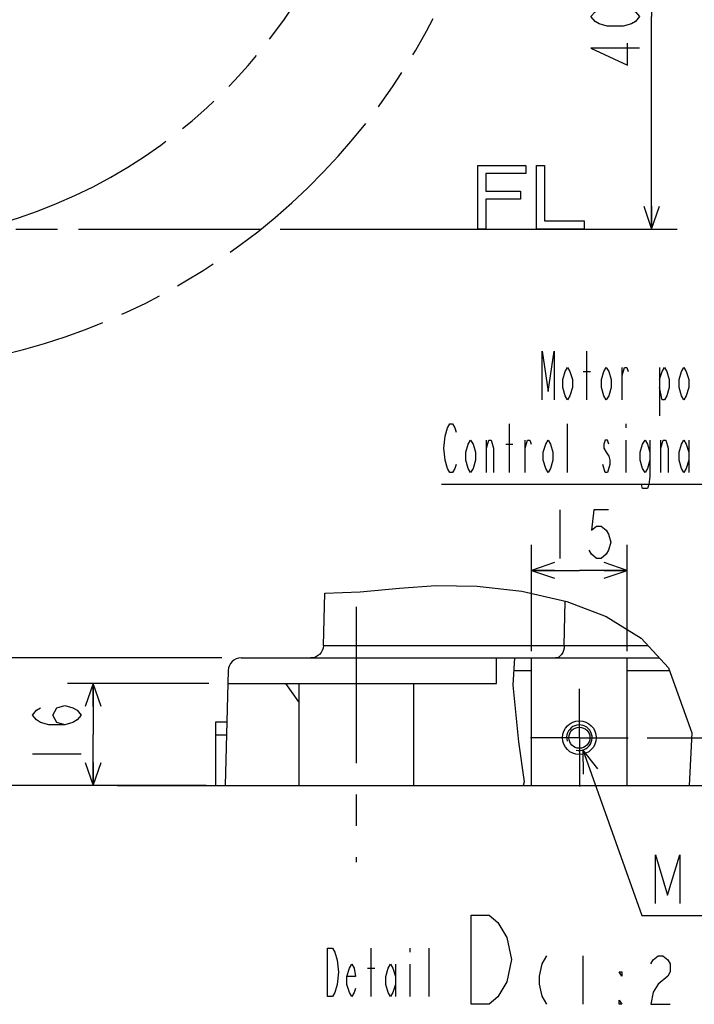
# Model space of a CAD drawing. Header units: millimetres. Extents: x 0 to 770, y -15 to 420.
# Tile 68 of 116: x 417 to 470, y 197 to 275. Entities that reach past the tile are written whole.
import ezdxf

# ---------------------------------------------------------------- set-up
doc = ezdxf.new("R2010")
doc.units = ezdxf.units.MM
doc.header["$LTSCALE"] = 32.67
doc.linetypes.add('CENTER', pattern=[0.6, 0.375, -0.075, 0.075, -0.075])
doc.linetypes.add('PHANTOM', pattern=[0.8, 0.45, -0.05, 0.1, -0.05, 0.1, -0.05])
doc.layers.get('0').update_dxf_attribs({"linetype": 'CONTINUOUS'})
for name, color, linetype in [('AXIS', 7, 'CONTINUOUS'), ('CRV2', 7, 'CONTINUOUS'), ('DEFAULT_3', 7, 'PHANTOM'), ('DRA_ITEM', 7, 'CONTINUOUS'), ('DRIV_DIM', 7, 'CONTINUOUS')]:
    doc.layers.add(name, color=color, linetype=linetype)
doc.styles.get("Standard").update_dxf_attribs({"font": 'txt', "width": 0.8})
doc.dimstyles.new('DIMSTYLE_10', dxfattribs={"dimtxt": 3.8, "dimasz": 1.8, "dimexe": 2, "dimexo": 1.5, "dimgap": 0.95, "dimtad": 1, "dimdec": 3, "dimlfac": 12, "dimdsep": 46, "dimtxsty": 'STANDARD', "dimblk": 'OPEN', "dimblk1": 'OPEN', "dimblk2": 'OPEN', "dimcen": 0.09, "dimadec": 0, "dimazin": 0, "dimtp": 0.001, "dimtm": 0.001, "dimtfac": 1, "dimtdec": 3, "dimtofl": 0, "dimtmove": 0, "dimatfit": 3, "dimldrblk": 'OPEN', "dimfxl": 1, "dimtolj": 1, "dimarcsym": 0})
doc.dimstyles.new('DIMSTYLE_2', dxfattribs={"dimtxt": 3.8, "dimasz": 1.8, "dimexe": 2, "dimexo": 1.5, "dimgap": 0.95, "dimtad": 1, "dimdec": 3, "dimlfac": 2, "dimdsep": 46, "dimtxsty": 'STANDARD', "dimblk": 'OPEN', "dimblk1": 'OPEN', "dimblk2": 'OPEN', "dimcen": 0.09, "dimadec": 0, "dimazin": 0, "dimtp": 0.001, "dimtm": 0.001, "dimtfac": 1, "dimtdec": 3, "dimtofl": 0, "dimtmove": 0, "dimatfit": 3, "dimldrblk": 'OPEN', "dimfxl": 1, "dimtolj": 1, "dimarcsym": 0})

# ---------------------------------------------------------------- blocks, each defined once
blk = doc.blocks.new('_OPEN')
at = {"color": 0, "linetype": 'BYBLOCK'}
for p, q in [((0, 0), (-1, 0.342)), ((-1, -0.342), (0, 0)), ((-1, 0), (0, 0))]:
    blk.add_line(p, q, dxfattribs=at)
blk = doc.blocks.new('*D49')
at = {"layer": 'DRIV_DIM', "color": 2, "linetype": 'CONTINUOUS'}
for p, q in [((382.747, 291.599), (468.168, 291.599)), ((466.168, 291.599), (466.168, 274.932)), ((466.168, 258.266), (466.168, 274.932)), ((437.05, 258.266), (468.168, 258.266))]:
    blk.add_line(p, q, dxfattribs=at)
at = {"layer": 'DRIV_DIM', "color": 2, "linetype": 'CONTINUOUS', "xscale": 1.8, "yscale": 1.8, "zscale": 1.8}
for p, rotation in [((466.168, 291.599), 90), ((466.168, 258.266), 270)]:
    blk.add_blockref('_OPEN', p, dxfattribs=dict(at, rotation=rotation))
blk = doc.blocks.new('*D60')
at = {"layer": 'DRIV_DIM', "color": 2, "linetype": 'CONTINUOUS'}
for p, q in [((431.455, 222.646), (420.392, 222.646)), ((422.392, 222.646), (422.392, 218.646)), ((422.392, 214.646), (422.392, 218.646)), ((431.246, 214.646), (420.392, 214.646))]:
    blk.add_line(p, q, dxfattribs=at)
at = {"layer": 'DRIV_DIM', "color": 2, "linetype": 'CONTINUOUS', "xscale": 1.8, "yscale": 1.8, "zscale": 1.8}
for p, rotation in [((422.392, 222.646), 90), ((422.392, 214.646), 270)]:
    blk.add_blockref('_OPEN', p, dxfattribs=dict(at, rotation=rotation))
blk = doc.blocks.new('*D61')
at = {"layer": 'DRIV_DIM', "color": 2, "linetype": 'CONTINUOUS'}
for p, q in [((432.482, 224.646), (410.723, 224.646)), ((412.723, 224.646), (412.723, 219.646)), ((412.723, 214.646), (412.723, 219.646)), ((431.246, 214.646), (410.723, 214.646))]:
    blk.add_line(p, q, dxfattribs=at)
at = {"layer": 'DRIV_DIM', "color": 2, "linetype": 'CONTINUOUS', "xscale": 1.8, "yscale": 1.8, "zscale": 1.8}
for p, rotation in [((412.723, 224.646), 90), ((412.723, 214.646), 270)]:
    blk.add_blockref('_OPEN', p, dxfattribs=dict(at, rotation=rotation))
blk = doc.blocks.new('*D62')
at = {"layer": 'DRIV_DIM', "color": 2, "linetype": 'CONTINUOUS'}
for p, q in [((456.758, 225.172), (456.758, 233.507)), ((464.258, 225.172), (464.258, 233.507)), ((456.758, 231.507), (460.508, 231.507)), ((464.258, 231.507), (460.508, 231.507))]:
    blk.add_line(p, q, dxfattribs=at)
at = {"layer": 'DRIV_DIM', "color": 2, "linetype": 'CONTINUOUS', "xscale": 1.8, "yscale": 1.8, "zscale": 1.8, "rotation": 180}
blk.add_blockref('_OPEN', (456.758, 231.507), dxfattribs=at)
at = {"layer": 'DRIV_DIM', "color": 2, "linetype": 'CONTINUOUS', "xscale": 1.8, "yscale": 1.8, "zscale": 1.8}
blk.add_blockref('_OPEN', (464.258, 231.507), dxfattribs=at)
blk = doc.blocks.new('*D63')
at = {"layer": 'DRIV_DIM', "color": 2, "linetype": 'CONTINUOUS'}
for p, q in [((475.288, 218.396), (475.288, 232.05)), ((475.288, 232.05), (475.288, 216.521)), ((465.833, 218.396), (477.288, 218.396)), ((475.288, 210.646), (475.288, 216.521)), ((468.446, 214.646), (477.288, 214.646)), ((475.288, 214.646), (475.288, 210.646))]:
    blk.add_line(p, q, dxfattribs=at)
at = {"layer": 'DRIV_DIM', "color": 2, "linetype": 'CONTINUOUS', "xscale": 1.8, "yscale": 1.8, "zscale": 1.8}
for p, rotation in [((475.288, 218.396), 270), ((475.288, 214.646), 90)]:
    blk.add_blockref('_OPEN', p, dxfattribs=dict(at, rotation=rotation))

msp = doc.modelspace()

# ---------------------------------------------------------------- hatches: boundary and pattern name
at = {"linetype": 'CONTINUOUS'}
h = msp.add_hatch(dxfattribs=at)
h.set_pattern_fill('default__133', color=2, scale=24.302847, angle=125, style=0, pattern_type=0)
h.set_pattern_definition([(125, (0, 0), (-19.9077, -13.9395), [])])
h.paths.add_polyline_path([(438.507802, 214.645853), (432.745943, 214.645853), (432.95543, 222.645853), (438.507802, 222.645853)])
edge = h.paths.add_edge_path()
edge.add_line((456.185653, 214.645853), (447.507802, 214.645853))
edge.add_line((447.507802, 214.645853), (447.507802, 222.645853))
edge.add_line((447.507802, 222.645853), (454.007802, 222.645853))
edge.add_line((454.007802, 222.645853), (454.007802, 224.645853))
edge.add_line((454.007802, 224.645853), (455.35429, 224.645853))
edge.add_spline(control_points=[(455.35429, 224.645853), (455.331473, 224.273874), (455.3022, 223.502313), (455.297386, 222.247475), (455.361624, 220.939187), (455.493205, 219.597868), (455.702798, 218.169653), (455.913933, 216.939949), (456.072792, 215.980875), (456.16511, 215.232373), (456.185808, 214.823542), (456.185653, 214.645853)], knot_values=[0, 0, 0, 0, 0.111111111, 0.222222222, 0.333333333, 0.444444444, 0.555555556, 0.666666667, 0.777777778, 0.888888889, 1, 1, 1, 1], degree=3, periodic=0)

# ---------------------------------------------------------------- linework, layer by layer
at = {"color": 7, "linetype": 'CONTINUOUS'}
for p, q in [((443.331015, 229.836823), (446.411404, 230.120081)), ((446.411404, 230.120081), (449.249176, 230.328081)), ((449.249176, 230.328081), (452.500306, 230.281802)), ((452.500306, 230.281802), (455.992775, 229.882616)), ((440.43843, 225.619675), (440.54584, 229.72149)), ((440.54584, 229.72149), (443.331015, 229.836823)), ((455.992775, 229.882616), (459.523326, 229.071138)), ((459.523326, 229.071138), (462.618614, 227.897797)), ((462.618614, 227.897797), (465.352225, 226.206795)), ((465.352225, 226.206795), (467.502187, 223.879413)), ((433.981956, 224.645859), (466.794168, 224.645859)), ((454.007804, 222.645859), (454.007804, 224.645859)), ((455.420218, 224.645859), (455.303874, 222.524445)), ((456.757804, 214.645859), (456.757804, 224.645859)), ((464.257804, 214.645859), (464.257804, 224.645859)), ((467.502187, 223.879413), (469.333545, 218.775399)), ((432.982299, 223.672028), (432.74594, 214.645859)), ((432.955428, 222.645859), (454.007804, 222.645859)), ((438.507804, 222.645859), (438.507804, 214.645859)), ((447.507804, 222.645859), (447.507804, 214.645859)), ((455.303874, 222.524445), (455.724208, 218.06276)), ((432.007804, 214.645859), (432.007804, 219.645859)), ((432.007804, 219.645859), (432.876876, 219.645859)), ((469.333545, 218.775399), (469.110216, 214.645859)), ((455.724208, 218.06276), (456.177463, 214.943665)), ((432.007804, 214.645859), (469.110216, 214.645859)), ((456.177463, 214.943665), (456.100219, 214.645859))]:
    msp.add_line(p, q, dxfattribs=at)
at = {"color": 9, "linetype": 'CONTINUOUS'}
for p, q in [((459.325213, 225.619675), (459.388876, 229.10204)), ((440.43843, 225.619675), (465.894588, 225.619675)), ((455.366813, 223.672028), (456.757804, 223.672028)), ((464.257804, 223.672028), (467.576598, 223.672028)), ((432.007804, 218.619675), (432.849998, 218.619675))]:
    msp.add_line(p, q, dxfattribs=at)
at = {"color": 7, "linetype": 'CONTINUOUS'}
msp.add_lwpolyline([(440.43843, 225.619675), (440.414832, 225.428345), (440.35496, 225.245102), (440.261039, 225.076752), (440.136561, 224.92955), (439.986152, 224.808975), (439.815398, 224.719483), (439.630652, 224.664429), (439.438773, 224.645859)], dxfattribs=at)
at = {"color": 9, "linetype": 'CONTINUOUS'}
msp.add_lwpolyline([(459.325213, 225.619675), (459.308738, 225.428345), (459.26694, 225.245102), (459.201369, 225.076752), (459.114467, 224.92955), (459.009456, 224.808975), (458.890246, 224.719483), (458.761264, 224.664429), (458.627303, 224.645859)], dxfattribs=at)
at = {"color": 7, "linetype": 'CONTINUOUS'}
for radius in [1.325, 0.825]:
    msp.add_circle((460.507802, 218.395853), radius, dxfattribs=at)
msp.add_arc((433.981959, 223.645853), 1, 90, 178.5, dxfattribs=at)
at = {"color": 2, "linetype": 'CONTINUOUS'}
msp.add_arc((460.507802, 218.395853), 1, 255, 195, dxfattribs=at)
at = {"layer": 'AXIS', "color": 7, "linetype": 'CENTER'}
for p, q in [((443.007802, 228.645853), (443.007802, 208.645853)), ((460.507802, 218.395853), (460.507802, 222.220853)), ((460.507802, 218.395853), (456.682802, 218.395853)), ((460.507802, 218.395853), (464.332802, 218.395853)), ((460.507802, 218.395853), (460.507802, 214.570853))]:
    msp.add_line(p, q, dxfattribs=at)
at = {"layer": 'CRV2', "color": 4, "linetype": 'PHANTOM'}
for p, q in [((452.560344, 263.265764), (456.310344, 263.265764)), ((452.560344, 258.265764), (452.560344, 263.265764)), ((456.310344, 263.265764), (456.310344, 262.627466)), ((457.143677, 263.265764), (457.768677, 263.265764)), ((457.143677, 258.265764), (457.143677, 263.265764)), ((457.768677, 263.265764), (457.768677, 258.904062)), ((456.310344, 262.627466), (453.185344, 262.627466)), ((453.185344, 262.627466), (453.185344, 261.244487)), ((453.185344, 261.244487), (455.893677, 261.244487)), ((455.893677, 261.244487), (455.893677, 260.60619)), ((455.893677, 260.60619), (453.185344, 260.60619)), ((453.185344, 260.60619), (453.185344, 258.265764)), ((457.768677, 258.904062), (460.893677, 258.904062)), ((460.893677, 258.904062), (460.893677, 258.265764)), ((395.103987, 258.265764), (435.549789, 258.265764)), ((453.185344, 258.265764), (452.560344, 258.265764)), ((460.893677, 258.265764), (457.143677, 258.265764))]:
    msp.add_line(p, q, dxfattribs=at)
for centre, radius, start, end in [((366.727011, 291.599097), 88.536908, 10, 260), ((366.727011, 291.599097), 78.536908, 10, 260), ((403.657301, 298.110904), 41.036908, 286.03751103, 135.66944682), ((403.657301, 298.110904), 51.036908, 246.60682072, 10)]:
    msp.add_arc(centre, radius, start, end, dxfattribs=at)
at = {"layer": 'DEFAULT_3', "color": 4, "linetype": 'PHANTOM'}
msp.add_line((424.288908, 214.645859), (432.007804, 214.645859), dxfattribs=at)
at = {"layer": 'DRA_ITEM', "color": 2, "linetype": 'CONTINUOUS'}
for p, q in [((461.099207, 244.892388), (461.099207, 248.692389)), ((460.814208, 247.109048), (461.384207, 247.109048)), ((463.854216, 244.892388), (463.854216, 247.425716)), ((466.7992, 247.425716), (466.7992, 243.625715)), ((455.019227, 239.192395), (455.019227, 242.992378)), ((459.579221, 239.192395), (459.579221, 242.992378)), ((464.139215, 242.992378), (464.139215, 242.675728)), ((453.214205, 239.192395), (453.214205, 241.725723)), ((456.254213, 239.192395), (456.254213, 241.725723)), ((464.139215, 241.725723), (464.139215, 239.192395)), ((466.894224, 239.192395), (466.894224, 241.725723)), ((469.079197, 241.725723), (469.079197, 239.192395)), ((454.734227, 241.409055), (455.304227, 241.409055)), ((462.524205, 239.192395), (462.33423, 239.825714)), ((462.714217, 239.192395), (462.524205, 239.192395)), ((486.179215, 238.242387), (449.699215, 238.242387)), ((460.781465, 217.434027), (465.402363, 204.458629)), ((465.402363, 204.458629), (465.902363, 204.458629)), ((465.902363, 204.458629), (490.222363, 204.458629)), ((444.185072, 198.103975), (444.185072, 201.903958)), ((447.22508, 201.903958), (447.22508, 201.587308)), ((448.745066, 198.103975), (448.745066, 201.903958)), ((460.78669, 201.295674), (460.78669, 197.495673)), ((443.900072, 200.320635), (444.470071, 200.320635)), ((446.085081, 200.637303), (446.085081, 198.103975)), ((447.22508, 200.637303), (447.22508, 198.103975))]:
    msp.add_line(p, q, dxfattribs=at)
for points in [[(457.584224, 244.892388), (457.584224, 248.692389), (458.059199, 245.525725), (458.53421, 248.692389), (458.53421, 244.892388)], [(459.959209, 245.842393), (459.769197, 245.209056), (459.579221, 244.892388), (459.389209, 245.209056), (459.199198, 245.842393), (459.199198, 246.475729), (459.389209, 247.109048), (459.579221, 247.425716), (459.769197, 247.109048), (459.959209, 246.475729), (459.959209, 245.842393)], [(462.999217, 245.842393), (462.809205, 245.209056), (462.619229, 244.892388), (462.429218, 245.209056), (462.239206, 245.842393), (462.239206, 246.475729), (462.429218, 247.109048), (462.619229, 247.425716), (462.809205, 247.109048), (462.999217, 246.475729), (462.999217, 245.842393)], [(463.854216, 246.79238), (464.044228, 247.425716), (464.234203, 247.425716), (464.329227, 247.109048)], [(466.7992, 246.475729), (466.989212, 247.109048), (467.179224, 247.425716), (467.369199, 247.109048), (467.559211, 246.475729), (467.559211, 245.842393), (467.369199, 245.209056), (467.179224, 244.892388), (466.989212, 244.892388), (466.7992, 245.842393)], [(469.079197, 245.842393), (468.889221, 245.209056), (468.699209, 244.892388), (468.509198, 245.209056), (468.319222, 245.842393), (468.319222, 246.475729), (468.509198, 247.109048), (468.699209, 247.425716), (468.889221, 247.109048), (469.079197, 246.475729), (469.079197, 245.842393)], [(449.984221, 242.042392), (450.174197, 242.675728), (450.364209, 242.992378), (450.554221, 242.992378), (450.744233, 242.675728), (450.83922, 242.35906)], [(450.174197, 239.509046), (449.984221, 240.142382), (449.889197, 241.092387), (449.984221, 242.042392)], [(452.359206, 240.142382), (452.169231, 239.509046), (451.979219, 239.192395), (451.789207, 239.509046), (451.599231, 240.142382), (451.599231, 240.775719), (451.789207, 241.409055), (451.979219, 241.725723), (452.169231, 241.409055), (452.359206, 240.775719), (452.359206, 240.142382)], [(453.214205, 241.092387), (453.404217, 241.725723), (453.594229, 241.725723), (453.784204, 241.092387), (453.784204, 239.192395)], [(456.254213, 241.092387), (456.444225, 241.725723), (456.634201, 241.725723), (456.729225, 241.409055)], [(458.439223, 240.142382), (458.249211, 239.509046), (458.059199, 239.192395), (457.869223, 239.509046), (457.679212, 240.142382), (457.679212, 240.775719), (457.869223, 241.409055), (458.059199, 241.725723), (458.249211, 241.409055), (458.439223, 240.775719), (458.439223, 240.142382)], [(462.809205, 241.409055), (462.714217, 241.725723), (462.524205, 241.725723), (462.429218, 241.409055), (462.429218, 241.092387), (462.619229, 240.775719), (462.809205, 240.45905), (462.904229, 240.142382), (462.904229, 239.825714), (462.714217, 239.192395)], [(466.039225, 240.142382), (465.849213, 239.509046), (465.659201, 239.192395), (465.469226, 239.509046), (465.279214, 240.142382), (465.279214, 240.775719), (465.469226, 241.409055), (465.659201, 241.725723), (465.849213, 241.409055), (466.039225, 240.775719)], [(466.039225, 241.725723), (466.039225, 238.875727), (465.944201, 238.242391), (465.849213, 237.925722), (465.469226, 237.925722), (465.374202, 238.242391)], [(466.894224, 241.092387), (467.084199, 241.725723), (467.274211, 241.725723), (467.464223, 241.092387), (467.464223, 239.192395)], [(469.079197, 240.142382), (468.889221, 239.509046), (468.699209, 239.192395), (468.509198, 239.509046), (468.319222, 240.142382), (468.319222, 240.775719), (468.509198, 241.409055), (468.699209, 241.725723), (468.889221, 241.409055), (469.079197, 240.775719)], [(450.83922, 239.825714), (450.744233, 239.509046), (450.554221, 239.192395), (450.364209, 239.192395), (450.174197, 239.509046)], [(461.9653, 215.944886), (460.781465, 217.434027), (460.805387, 215.531808)], [(466.472362, 205.408627), (466.472362, 209.208628), (467.422349, 206.041964), (468.372372, 209.208628), (468.372372, 205.408627)], [(452.026677, 204.495675), (453.426695, 204.495675), (454.126668, 203.912334), (454.826677, 202.74567)], [(454.126668, 198.078996), (453.426695, 197.495673), (452.026677, 197.495673), (452.026677, 204.495675)], [(454.826677, 202.74567), (455.176682, 200.995665), (454.826677, 199.24566), (454.126668, 198.078996)], [(440.765076, 201.903958), (441.145063, 201.903958), (441.335075, 201.587308)], [(441.525051, 199.053962), (441.335075, 198.420625), (441.145063, 198.103975), (440.765076, 198.103975), (440.765076, 201.903958)], [(441.335075, 201.587308), (441.525051, 200.953972), (441.620075, 200.003967), (441.525051, 199.053962)], [(457.936694, 201.295674), (457.55667, 200.662337), (457.366694, 199.712333), (457.366694, 199.078996), (457.55667, 198.129009), (457.936694, 197.495673)], [(466.106695, 200.662337), (466.296671, 200.979006), (466.676695, 201.295674), (467.056682, 201.295674), (467.436669, 200.979006), (467.626681, 200.662337), (467.626681, 200.029001), (467.436669, 199.712333)], [(442.950049, 198.737294), (442.855061, 198.420625), (442.665049, 198.103975), (442.475074, 198.420625), (442.285062, 199.053962), (442.285062, 199.687299), (442.475074, 200.320635), (442.665049, 200.637303), (442.855061, 200.320635), (442.950049, 199.687299), (442.285062, 199.687299)], [(446.085081, 199.053962), (445.895069, 198.420625), (445.705058, 198.103975), (445.515082, 198.420625), (445.32507, 199.053962), (445.32507, 199.687299), (445.515082, 200.320635), (445.705058, 200.637303), (445.895069, 200.320635), (446.085081, 199.687299)], [(463.826662, 200.029001), (463.826662, 199.712333), (463.636686, 200.029001), (463.826662, 200.029001)], [(467.436669, 199.712333), (466.676695, 199.078996), (466.296671, 198.445659), (466.106695, 197.495673), (467.626681, 197.495673)], [(463.826662, 197.495673), (463.636686, 197.495673), (463.636686, 197.812341), (463.826662, 197.495673)]]:
    msp.add_lwpolyline(points, dxfattribs=at)
at = {"layer": 'DRIV_DIM', "color": 2, "linetype": 'CONTINUOUS'}
for p, q in [((458.987795, 236.256674), (458.987795, 232.456673)), ((417.641567, 217.125861), (421.441586, 217.125861))]:
    msp.add_line(p, q, dxfattribs=at)
for points in [[(465.217653, 274.932423), (464.900967, 274.552435), (464.584317, 274.362423), (463.95098, 274.172448), (462.684307, 274.172448), (462.05097, 274.362423), (461.73432, 274.552435), (461.417634, 274.932423), (461.73432, 275.312446), (462.05097, 275.502422), (462.684307, 275.692434), (463.95098, 275.692434), (464.584317, 275.502422), (464.900967, 275.312446), (465.217653, 274.932423)], [(465.217653, 272.462414), (461.417634, 272.462414), (464.26763, 271.13244), (464.26763, 272.842437)], [(462.787815, 236.256674), (461.647816, 236.256674), (461.457804, 234.673333), (461.837792, 234.990001), (462.217815, 234.990001), (462.597803, 234.673333), (462.787815, 234.356665), (462.97779, 233.723328), (462.787815, 233.09001), (462.597803, 232.773341), (462.217815, 232.456673), (461.837792, 232.456673), (461.457804, 232.773341), (461.267792, 233.09001)], [(420.174913, 219.405858), (419.541576, 219.595852), (419.224926, 220.165851), (419.541576, 220.73585), (420.174913, 220.925844), (420.80825, 220.73585), (421.1249, 220.545857), (421.441586, 220.165851), (421.1249, 219.785845), (420.80825, 219.595852), (420.174913, 219.405858), (418.90824, 219.405858), (418.274903, 219.595852), (417.958253, 219.785845), (417.641567, 220.165851), (417.958253, 220.545857), (418.274903, 220.73585)]]:
    msp.add_lwpolyline(points, dxfattribs=at)

# ---------------------------------------------------------------- dimensions: what is measured, and where the dimension line sits
for base, p1, p2, angle, dimstyle, picture, middle in [((466.167637, 291.599097), (435.549789, 258.265764), (381.246686, 291.599097), 90, 'DIMSTYLE_10', '*D49', (466.167637, 270.372431)), ((475.287703, 214.645853), (464.332802, 218.395853), (466.945554, 214.645853), 270, 'DIMSTYLE_2', '*D63', (475.287703, 222.93028)), ((412.723399, 224.645853), (432.745943, 214.645853), (433.981959, 224.645853), 90, 'DIMSTYLE_2', '*D61', (412.723399, 216.605853)), ((422.391583, 222.645853), (432.745943, 214.645853), (432.95543, 222.645853), 90, 'DIMSTYLE_2', '*D60', (422.391583, 215.605853))]:
    dim = msp.add_linear_dim(base=base, p1=p1, p2=p2, angle=angle, dimstyle=dimstyle, dxfattribs=at)
    dim.commit()
    dim.dimension.update_dxf_attribs({"geometry": picture, "text_midpoint": middle, "dimtype": 160})
dim = msp.add_linear_dim(base=(464.257802, 231.50667), p1=(456.757802, 223.67203), p2=(464.257802, 223.67203), dimstyle='DIMSTYLE_2', dxfattribs=at)
dim.commit()
dim.dimension.update_dxf_attribs({"geometry": '*D62', "text_midpoint": (457.467802, 231.50667), "dimtype": 160})

doc.saveas('drawing.dxf')
